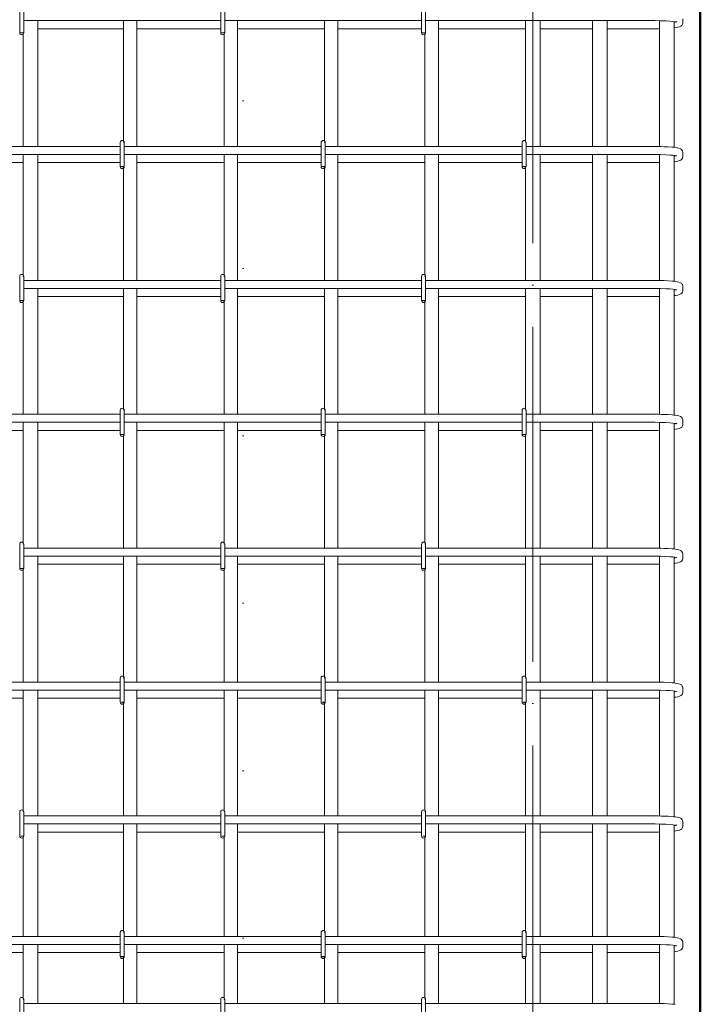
# Model space of a CAD drawing. Header units: millimetres. Extents: x -2150 to 10247, y -118926 to 7424.
# Tile 7 of 30: x -766 to 250, y 707 to 2177. Entities that reach past the tile are written whole.
import ezdxf

# ---------------------------------------------------------------- set-up
doc = ezdxf.new("R2010")
doc.units = ezdxf.units.MM
for name, pattern in [('ADSK_Линия разреза', [500, 0, -250, 0, -250]), ('ADSK_Линия сетки', [625, 500, -62.5, 0, -62.5]), ('ADSK_Пунктирная_п5', [125, 0, -125])]:
    doc.linetypes.add(name, pattern=pattern)
for name, color, linetype, lineweight in [('G-____-____-SYMB', 111, 'ADSK_Пунктирная_п5', 20), ('S-COLS-____-OTLN', 52, 'Continuous', 20), ('S-GRID-____-OTLN', 1, 'Continuous', 9), ('S-RBAR-____-OTLN', 171, 'Continuous', 100)]:
    doc.layers.add(name, color=color, linetype=linetype, lineweight=lineweight)

msp = doc.modelspace()

# ---------------------------------------------------------------- hatches: boundary and pattern name
at = {"layer": 'S-RBAR-____-OTLN', "lineweight": 20}
for points in [[(-760.9997, 2157.3417), (-760.9997, 2158), (-765.9997, 2158), (-762.9997, 2157.605)], [(-460.9997, 2157.3417), (-460.9997, 2158), (-465.9997, 2158), (-462.9997, 2157.605)], [(-160.9997, 2157.3417), (-160.9997, 2158), (-165.9997, 2158), (-162.9997, 2157.605)], [(-610.9997, 1957.3417), (-610.9997, 1958), (-615.8085, 1957.9748), (-612.9997, 1957.605)], [(-310.9997, 1957.3417), (-310.9997, 1958), (-315.8085, 1957.9748), (-312.9997, 1957.605)], [(-10.9997, 1957.3417), (-10.9997, 1958), (-15.8085, 1957.9748), (-12.9997, 1957.605)], [(-760.9997, 1757.3417), (-760.9997, 1758), (-765.4769, 1757.9312), (-762.9997, 1757.605)], [(-460.9997, 1757.3417), (-460.9997, 1758), (-465.4769, 1757.9312), (-462.9997, 1757.605)], [(-160.9997, 1757.3417), (-160.9997, 1758), (-165.4769, 1757.9312), (-162.9997, 1757.605)], [(-610.9997, 1557.3417), (-610.9997, 1558), (-615.1454, 1557.8875), (-612.9997, 1557.605)], [(-310.9997, 1557.3417), (-310.9997, 1558), (-315.1454, 1557.8875), (-312.9997, 1557.605)], [(-10.9997, 1557.3417), (-10.9997, 1558), (-15.1454, 1557.8875), (-12.9997, 1557.605)], [(-760.9997, 1357.3417), (-760.9997, 1358), (-764.8138, 1357.8439), (-762.9997, 1357.605)], [(-460.9997, 1357.3417), (-460.9997, 1358), (-464.8138, 1357.8439), (-462.9997, 1357.605)], [(-160.9997, 1357.3417), (-160.9997, 1358), (-164.8138, 1357.8439), (-162.9997, 1357.605)], [(-610.9997, 1157.3417), (-610.9997, 1158), (-614.4823, 1157.8002), (-612.9997, 1157.605)], [(-310.9997, 1157.3417), (-310.9997, 1158), (-314.4823, 1157.8002), (-312.9997, 1157.605)], [(-10.9997, 1157.3417), (-10.9997, 1158), (-14.4823, 1157.8002), (-12.9997, 1157.605)], [(-760.9997, 957.3417), (-760.9997, 958), (-764.1508, 957.7566), (-762.9997, 957.605)], [(-460.9997, 957.3417), (-460.9997, 958), (-464.1508, 957.7566), (-462.9997, 957.605)], [(-160.9997, 957.3417), (-160.9997, 958), (-164.1508, 957.7566), (-162.9997, 957.605)], [(-610.9997, 777.3417), (-610.9997, 778), (-615.9997, 778), (-612.9997, 777.605)], [(-310.9997, 777.3417), (-310.9997, 778), (-315.9997, 778), (-312.9997, 777.605)], [(-10.9997, 777.3417), (-10.9997, 778), (-15.9997, 778), (-12.9997, 777.605)]]:
    msp.add_hatch(color=256, dxfattribs=at).paths.add_polyline_path(points)

# ---------------------------------------------------------------- linework, layer by layer
at = {"layer": 'G-____-____-SYMB', "linetype": 'ADSK_Линия разреза'}
msp.add_line((-432.5864, 7308.1402), (-432.5864, -1022.1016), dxfattribs=at)
at = {"layer": 'S-COLS-____-OTLN', "lineweight": 50}
msp.add_line((250.0003, 3900), (250.0003, -160), dxfattribs=at)
at = {"layer": 'S-GRID-____-OTLN', "linetype": 'ADSK_Линия сетки'}
msp.add_line((0, -1281.9758), (0, 6568.8308), dxfattribs=at)
at = {"layer": 'S-RBAR-____-OTLN', "lineweight": 20}
for p, q in [((-765.9997, 2194), (-765.9997, 2158)), ((-759.9997, 2194), (-759.9997, 2158)), ((-465.9997, 2194), (-465.9997, 2158)), ((-459.9997, 2194), (-459.9997, 2158)), ((-165.9997, 2194), (-165.9997, 2158)), ((-159.9997, 2194), (-159.9997, 2158)), ((223.9089, 2173.1187), (223.9089, 2178.8813)), ((-465.9997, 2176), (-759.9997, 2176)), ((-738.9997, 2176), (-738.9997, 1988)), ((-738.9997, 2164), (-610.9997, 2164)), ((-610.9997, 1996.0981), (-610.9997, 2176)), ((-590.9997, 1988), (-590.9997, 2176)), ((-590.9997, 2164), (-465.9997, 2164)), ((-165.9997, 2176), (-459.9997, 2176)), ((-440.9997, 1988), (-440.9997, 2176)), ((-440.9997, 2164), (-310.9997, 2164)), ((-310.9997, 1996.0981), (-310.9997, 2176)), ((-290.9997, 1988), (-290.9997, 2176)), ((-290.9997, 2164), (-165.9997, 2164)), ((181.9089, 2176), (-159.9997, 2176)), ((-140.9997, 1988), (-140.9997, 2176)), ((-140.9997, 2164), (-10.9997, 2164)), ((-10.9997, 2176), (-10.9997, 1996.0981)), ((11.0003, 2176), (11.0003, 1988)), ((11.0003, 2164), (89.0003, 2164)), ((89.0003, 2176), (89.0003, 1988)), ((111.0003, 2176), (111.0003, 1988)), ((111.0003, 2164), (181.9089, 2164)), ((182.7797, 2175.9991), (181.9089, 2176)), ((181.9089, 2164), (187.2683, 2164.0343)), ((190.5261, 2175.9079), (182.7797, 2175.9991)), ((187.2683, 2164.0343), (189.0003, 2164.0679)), ((189.0003, 2175.9259), (189.0003, 1987.9242)), ((198.6017, 2175.6382), (190.5261, 2175.9079)), ((204.3216, 2175.3072), (198.6017, 2175.6382)), ((209.1075, 2174.8929), (204.3216, 2175.3072)), ((212.6982, 2174.4287), (209.1075, 2174.8929)), ((211.0003, 2174.6482), (211.0003, 1986.7347)), ((211.0003, 2165.2656), (213.382, 2165.6128)), ((211.9089, 2173.1187), (211.9089, 2174.5308)), ((214.7112, 2174.0173), (212.6982, 2174.4287)), ((213.382, 2165.6128), (216.3969, 2166.0523)), ((214.8215, 2173.9888), (214.7112, 2174.0173)), ((216.3969, 2166.0523), (218.7418, 2166.9396)), ((218.7418, 2166.9396), (221.0868, 2167.827)), ((221.0868, 2167.827), (222.3797, 2168.9994)), ((222.3797, 2168.9994), (223.4062, 2170.6562)), ((223.4062, 2170.6562), (223.8469, 2172.2388)), ((223.8469, 2172.2388), (223.9089, 2173.1187)), ((-760.9997, 2158), (-765.9997, 2158)), ((-765.9997, 2158), (-762.9997, 2157.605)), ((-762.9997, 2157.605), (-760.9997, 2157.3417)), ((-760.9997, 2157.3417), (-760.9997, 2158)), ((-760.9997, 2158), (-760.9997, 2157.3417)), ((-760.9997, 2155.9019), (-760.9997, 1988)), ((-460.9997, 2158), (-465.9997, 2158)), ((-465.9997, 2158), (-462.9997, 2157.605)), ((-462.9997, 2157.605), (-460.9997, 2157.3417)), ((-460.9997, 2157.3417), (-460.9997, 2158)), ((-460.9997, 2157.3417), (-460.9997, 2158)), ((-460.9997, 1988), (-460.9997, 2155.9019)), ((-160.9997, 2158), (-165.9997, 2158)), ((-165.9997, 2158), (-162.9997, 2157.605)), ((-162.9997, 2157.605), (-160.9997, 2157.3417)), ((-160.9997, 2157.3417), (-160.9997, 2158)), ((-160.9997, 2157.3417), (-160.9997, 2158)), ((-160.9997, 1988), (-160.9997, 2155.9019)), ((-615.9997, 1988), (-934.0911, 1988)), ((-615.9997, 1994), (-615.9997, 1958)), ((-610.9997, 1994), (-610.9997, 1994.6583)), ((-609.9997, 1994), (-609.9997, 1958)), ((-315.9997, 1988), (-609.9997, 1988)), ((-315.9997, 1994), (-315.9997, 1958)), ((-310.9997, 1994), (-310.9997, 1994.6583)), ((-309.9997, 1994), (-309.9997, 1958)), ((-15.9997, 1988), (-309.9997, 1988)), ((-15.9997, 1994), (-15.9997, 1958)), ((-10.9997, 1994.6583), (-10.9997, 1994)), ((-9.9997, 1994), (-9.9997, 1958)), ((181.9089, 1988), (-9.9997, 1988)), ((187.2683, 1987.9657), (181.9089, 1988)), ((191.5845, 1987.8622), (187.2683, 1987.9657)), ((195.9007, 1987.7587), (191.5845, 1987.8622)), ((202.2562, 1987.4644), (195.9007, 1987.7587)), ((207.8826, 1987.0642), (202.2562, 1987.4644)), ((210.248, 1986.8142), (207.8826, 1987.0642)), ((212.6133, 1986.5642), (210.248, 1986.8142)), ((215.3099, 1986.0601), (212.6133, 1986.5642)), ((218.0064, 1985.556), (215.3099, 1986.0601)), ((-615.9997, 1976), (-934.0911, 1976)), ((-760.9997, 1976), (-760.9997, 1796.0981)), ((-738.9997, 1976), (-738.9997, 1788)), ((-315.9997, 1976), (-609.9997, 1976)), ((-590.9997, 1788), (-590.9997, 1976)), ((-460.9997, 1796.0981), (-460.9997, 1976)), ((-440.9997, 1788), (-440.9997, 1976)), ((-15.9997, 1976), (-309.9997, 1976)), ((-290.9997, 1788), (-290.9997, 1976)), ((-160.9997, 1796.0981), (-160.9997, 1976)), ((-140.9997, 1788), (-140.9997, 1976)), ((181.9089, 1976), (-9.9997, 1976)), ((11.0003, 1976), (11.0003, 1788)), ((89.0003, 1976), (89.0003, 1788)), ((111.0003, 1976), (111.0003, 1788)), ((182.7797, 1975.9991), (181.9089, 1976)), ((190.5261, 1975.9079), (182.7797, 1975.9991)), ((189.0003, 1975.9259), (189.0003, 1787.9242)), ((198.6017, 1975.6382), (190.5261, 1975.9079)), ((204.3216, 1975.3072), (198.6017, 1975.6382)), ((209.1075, 1974.8929), (204.3216, 1975.3072)), ((212.6982, 1974.4287), (209.1075, 1974.8929)), ((211.0003, 1974.6482), (211.0003, 1786.7347)), ((211.9089, 1973.1187), (211.9089, 1974.5308)), ((214.7112, 1974.0173), (212.6982, 1974.4287)), ((214.8215, 1973.9888), (214.7112, 1974.0173)), ((220.5451, 1984.5201), (218.0064, 1985.556)), ((221.6983, 1983.6923), (220.5451, 1984.5201)), ((223.0848, 1981.9941), (221.6983, 1983.6923)), ((223.4062, 1981.3438), (223.0848, 1981.9941)), ((223.8469, 1979.7612), (223.4062, 1981.3438)), ((223.4062, 1970.6562), (223.8469, 1972.2388)), ((223.9089, 1978.8813), (223.8469, 1979.7612)), ((223.8469, 1972.2388), (223.9089, 1973.1187)), ((223.9089, 1973.1187), (223.9089, 1978.8813)), ((-838.9997, 1964), (-760.9997, 1964)), ((-738.9997, 1964), (-615.9997, 1964)), ((-610.9997, 1958), (-615.8085, 1957.9748)), ((-615.8085, 1957.9748), (-612.9997, 1957.605)), ((-612.9997, 1957.605), (-610.9997, 1957.3417)), ((-610.9997, 1957.3417), (-610.9997, 1958)), ((-610.9997, 1957.3417), (-610.9997, 1957.9748)), ((-590.9997, 1964), (-460.9997, 1964)), ((-440.9997, 1964), (-315.9997, 1964)), ((-310.9997, 1958), (-315.8085, 1957.9748)), ((-315.8085, 1957.9748), (-312.9997, 1957.605)), ((-312.9997, 1957.605), (-310.9997, 1957.3417)), ((-310.9997, 1957.3417), (-310.9997, 1958)), ((-310.9997, 1957.3417), (-310.9997, 1957.9748)), ((-290.9997, 1964), (-160.9997, 1964)), ((-140.9997, 1964), (-15.9997, 1964)), ((-10.9997, 1958), (-15.8085, 1957.9748)), ((-15.8085, 1957.9748), (-12.9997, 1957.605)), ((-12.9997, 1957.605), (-10.9997, 1957.3417)), ((-10.9997, 1957.3417), (-10.9997, 1958)), ((-10.9997, 1957.9748), (-10.9997, 1957.3417)), ((11.0003, 1964), (89.0003, 1964)), ((111.0003, 1964), (181.9089, 1964)), ((181.9089, 1964), (187.2683, 1964.0343)), ((187.2683, 1964.0343), (189.0003, 1964.0679)), ((211.0003, 1965.2656), (213.382, 1965.6128)), ((213.382, 1965.6128), (216.3969, 1966.0523)), ((216.3969, 1966.0523), (218.7418, 1966.9396)), ((218.7418, 1966.9396), (221.0868, 1967.827)), ((221.0868, 1967.827), (222.3797, 1968.9994)), ((222.3797, 1968.9994), (223.4062, 1970.6562)), ((-610.9997, 1788), (-610.9997, 1955.9019)), ((-310.9997, 1788), (-310.9997, 1955.9019)), ((-10.9997, 1955.9019), (-10.9997, 1788)), ((-760.9997, 1794.6583), (-760.9997, 1794)), ((-460.9997, 1794), (-460.9997, 1794.6583)), ((-160.9997, 1794), (-160.9997, 1794.6583)), ((-765.9997, 1794), (-765.9997, 1758)), ((-759.9997, 1794), (-759.9997, 1758)), ((-465.9997, 1788), (-759.9997, 1788)), ((-465.9997, 1794), (-465.9997, 1758)), ((-459.9997, 1794), (-459.9997, 1758)), ((-165.9997, 1788), (-459.9997, 1788)), ((-165.9997, 1794), (-165.9997, 1758)), ((-159.9997, 1794), (-159.9997, 1758)), ((181.9089, 1788), (-159.9997, 1788)), ((187.2683, 1787.9657), (181.9089, 1788)), ((191.5845, 1787.8622), (187.2683, 1787.9657)), ((195.9007, 1787.7587), (191.5845, 1787.8622)), ((202.2562, 1787.4644), (195.9007, 1787.7587)), ((207.8826, 1787.0642), (202.2562, 1787.4644)), ((210.248, 1786.8142), (207.8826, 1787.0642)), ((212.6133, 1786.5642), (210.248, 1786.8142)), ((215.3099, 1786.0601), (212.6133, 1786.5642)), ((218.0064, 1785.556), (215.3099, 1786.0601)), ((220.5451, 1784.5201), (218.0064, 1785.556)), ((221.6983, 1783.6923), (220.5451, 1784.5201)), ((223.0848, 1781.9941), (221.6983, 1783.6923)), ((223.4062, 1781.3438), (223.0848, 1781.9941)), ((223.8469, 1779.7612), (223.4062, 1781.3438)), ((223.9089, 1778.8813), (223.8469, 1779.7612)), ((-465.9997, 1776), (-759.9997, 1776)), ((-738.9997, 1776), (-738.9997, 1588)), ((-610.9997, 1596.0981), (-610.9997, 1776)), ((-590.9997, 1588), (-590.9997, 1776)), ((-165.9997, 1776), (-459.9997, 1776)), ((-440.9997, 1588), (-440.9997, 1776)), ((-310.9997, 1596.0981), (-310.9997, 1776)), ((-290.9997, 1588), (-290.9997, 1776)), ((181.9089, 1776), (-159.9997, 1776)), ((-140.9997, 1588), (-140.9997, 1776)), ((-10.9997, 1776), (-10.9997, 1596.0981)), ((11.0003, 1776), (11.0003, 1588)), ((89.0003, 1776), (89.0003, 1588)), ((111.0003, 1776), (111.0003, 1588)), ((182.7797, 1775.9991), (181.9089, 1776)), ((190.5261, 1775.9079), (182.7797, 1775.9991)), ((189.0003, 1775.9259), (189.0003, 1587.9242)), ((198.6017, 1775.6382), (190.5261, 1775.9079)), ((204.3216, 1775.3072), (198.6017, 1775.6382)), ((209.1075, 1774.8929), (204.3216, 1775.3072)), ((212.6982, 1774.4287), (209.1075, 1774.8929)), ((211.0003, 1774.6482), (211.0003, 1586.7347)), ((211.0003, 1765.2656), (213.382, 1765.6128)), ((211.9089, 1773.1187), (211.9089, 1774.5308)), ((214.7112, 1774.0173), (212.6982, 1774.4287)), ((213.382, 1765.6128), (216.3969, 1766.0523)), ((214.8215, 1773.9888), (214.7112, 1774.0173)), ((216.3969, 1766.0523), (218.7418, 1766.9396)), ((218.7418, 1766.9396), (221.0868, 1767.827)), ((221.0868, 1767.827), (222.3797, 1768.9994)), ((222.3797, 1768.9994), (223.4062, 1770.6562)), ((223.4062, 1770.6562), (223.8469, 1772.2388)), ((223.8469, 1772.2388), (223.9089, 1773.1187)), ((223.9089, 1773.1187), (223.9089, 1778.8813)), ((-760.9997, 1758), (-765.4769, 1757.9312)), ((-765.4769, 1757.9312), (-762.9997, 1757.605)), ((-762.9997, 1757.605), (-760.9997, 1757.3417)), ((-760.9997, 1757.3417), (-760.9997, 1758)), ((-760.9997, 1757.9312), (-760.9997, 1757.3417)), ((-760.9997, 1755.9019), (-760.9997, 1588)), ((-738.9997, 1764), (-610.9997, 1764)), ((-590.9997, 1764), (-465.9997, 1764)), ((-460.9997, 1758), (-465.4769, 1757.9312)), ((-465.4769, 1757.9312), (-462.9997, 1757.605)), ((-462.9997, 1757.605), (-460.9997, 1757.3417)), ((-460.9997, 1757.3417), (-460.9997, 1758)), ((-460.9997, 1757.3417), (-460.9997, 1757.9312)), ((-460.9997, 1588), (-460.9997, 1755.9019)), ((-440.9997, 1764), (-310.9997, 1764)), ((-290.9997, 1764), (-165.9997, 1764)), ((-160.9997, 1758), (-165.4769, 1757.9312)), ((-165.4769, 1757.9312), (-162.9997, 1757.605)), ((-162.9997, 1757.605), (-160.9997, 1757.3417)), ((-160.9997, 1757.3417), (-160.9997, 1758)), ((-160.9997, 1757.3417), (-160.9997, 1757.9312)), ((-160.9997, 1588), (-160.9997, 1755.9019)), ((-140.9997, 1764), (-10.9997, 1764)), ((11.0003, 1764), (89.0003, 1764)), ((111.0003, 1764), (181.9089, 1764)), ((181.9089, 1764), (187.2683, 1764.0343)), ((187.2683, 1764.0343), (189.0003, 1764.0679)), ((-615.9997, 1594), (-615.9997, 1558)), ((-610.9997, 1594), (-610.9997, 1594.6583)), ((-609.9997, 1594), (-609.9997, 1558)), ((-315.9997, 1594), (-315.9997, 1558)), ((-310.9997, 1594), (-310.9997, 1594.6583)), ((-309.9997, 1594), (-309.9997, 1558)), ((-15.9997, 1594), (-15.9997, 1558)), ((-10.9997, 1594.6583), (-10.9997, 1594)), ((-9.9997, 1594), (-9.9997, 1558)), ((-615.9997, 1588), (-934.0911, 1588)), ((-615.9997, 1576), (-934.0911, 1576)), ((-760.9997, 1576), (-760.9997, 1396.0981)), ((-738.9997, 1576), (-738.9997, 1388)), ((-315.9997, 1588), (-609.9997, 1588)), ((-315.9997, 1576), (-609.9997, 1576)), ((-590.9997, 1388), (-590.9997, 1576)), ((-460.9997, 1396.0981), (-460.9997, 1576)), ((-440.9997, 1388), (-440.9997, 1576)), ((-15.9997, 1588), (-309.9997, 1588)), ((-15.9997, 1576), (-309.9997, 1576)), ((-290.9997, 1388), (-290.9997, 1576)), ((-160.9997, 1396.0981), (-160.9997, 1576)), ((-140.9997, 1388), (-140.9997, 1576)), ((181.9089, 1588), (-9.9997, 1588)), ((181.9089, 1576), (-9.9997, 1576)), ((11.0003, 1576), (11.0003, 1388)), ((89.0003, 1576), (89.0003, 1388)), ((111.0003, 1576), (111.0003, 1388)), ((187.2683, 1587.9657), (181.9089, 1588)), ((182.7797, 1575.9991), (181.9089, 1576)), ((190.5261, 1575.9079), (182.7797, 1575.9991)), ((191.5845, 1587.8622), (187.2683, 1587.9657)), ((189.0003, 1575.9259), (189.0003, 1387.9242)), ((198.6017, 1575.6382), (190.5261, 1575.9079)), ((195.9007, 1587.7587), (191.5845, 1587.8622)), ((202.2562, 1587.4644), (195.9007, 1587.7587)), ((204.3216, 1575.3072), (198.6017, 1575.6382)), ((207.8826, 1587.0642), (202.2562, 1587.4644)), ((209.1075, 1574.8929), (204.3216, 1575.3072)), ((210.248, 1586.8142), (207.8826, 1587.0642)), ((212.6982, 1574.4287), (209.1075, 1574.8929)), ((212.6133, 1586.5642), (210.248, 1586.8142)), ((211.0003, 1574.6482), (211.0003, 1386.7347)), ((211.9089, 1573.1187), (211.9089, 1574.5308)), ((215.3099, 1586.0601), (212.6133, 1586.5642)), ((214.7112, 1574.0173), (212.6982, 1574.4287)), ((214.8215, 1573.9888), (214.7112, 1574.0173)), ((218.0064, 1585.556), (215.3099, 1586.0601)), ((220.5451, 1584.5201), (218.0064, 1585.556)), ((221.6983, 1583.6923), (220.5451, 1584.5201)), ((223.0848, 1581.9941), (221.6983, 1583.6923)), ((223.4062, 1581.3438), (223.0848, 1581.9941)), ((223.8469, 1579.7612), (223.4062, 1581.3438)), ((223.9089, 1578.8813), (223.8469, 1579.7612)), ((223.9089, 1573.1187), (223.9089, 1578.8813)), ((-838.9997, 1564), (-760.9997, 1564)), ((-738.9997, 1564), (-615.9997, 1564)), ((-590.9997, 1564), (-460.9997, 1564)), ((-440.9997, 1564), (-315.9997, 1564)), ((-290.9997, 1564), (-160.9997, 1564)), ((-140.9997, 1564), (-15.9997, 1564)), ((11.0003, 1564), (89.0003, 1564)), ((111.0003, 1564), (181.9089, 1564)), ((181.9089, 1564), (187.2683, 1564.0343)), ((187.2683, 1564.0343), (189.0003, 1564.0679)), ((211.0003, 1565.2656), (213.382, 1565.6128)), ((213.382, 1565.6128), (216.3969, 1566.0523)), ((216.3969, 1566.0523), (218.7418, 1566.9396)), ((218.7418, 1566.9396), (221.0868, 1567.827)), ((221.0868, 1567.827), (222.3797, 1568.9994)), ((222.3797, 1568.9994), (223.4062, 1570.6562)), ((223.4062, 1570.6562), (223.8469, 1572.2388)), ((223.8469, 1572.2388), (223.9089, 1573.1187)), ((-610.9997, 1558), (-615.1454, 1557.8875)), ((-615.1454, 1557.8875), (-612.9997, 1557.605)), ((-612.9997, 1557.605), (-610.9997, 1557.3417)), ((-610.9997, 1557.3417), (-610.9997, 1558)), ((-610.9997, 1557.3417), (-610.9997, 1557.8875)), ((-610.9997, 1388), (-610.9997, 1555.9019)), ((-310.9997, 1558), (-315.1454, 1557.8875)), ((-315.1454, 1557.8875), (-312.9997, 1557.605)), ((-312.9997, 1557.605), (-310.9997, 1557.3417)), ((-310.9997, 1557.3417), (-310.9997, 1558)), ((-310.9997, 1557.3417), (-310.9997, 1557.8875)), ((-310.9997, 1388), (-310.9997, 1555.9019)), ((-10.9997, 1558), (-15.1454, 1557.8875)), ((-15.1454, 1557.8875), (-12.9997, 1557.605)), ((-12.9997, 1557.605), (-10.9997, 1557.3417)), ((-10.9997, 1557.3417), (-10.9997, 1558)), ((-10.9997, 1557.8875), (-10.9997, 1557.3417)), ((-10.9997, 1555.9019), (-10.9997, 1388)), ((-765.9997, 1394), (-765.9997, 1358)), ((-760.9997, 1394.6583), (-760.9997, 1394)), ((-759.9997, 1394), (-759.9997, 1358)), ((-465.9997, 1388), (-759.9997, 1388)), ((-465.9997, 1394), (-465.9997, 1358)), ((-460.9997, 1394), (-460.9997, 1394.6583)), ((-459.9997, 1394), (-459.9997, 1358)), ((-165.9997, 1388), (-459.9997, 1388)), ((-165.9997, 1394), (-165.9997, 1358)), ((-160.9997, 1394), (-160.9997, 1394.6583)), ((-159.9997, 1394), (-159.9997, 1358)), ((181.9089, 1388), (-159.9997, 1388)), ((187.2683, 1387.9657), (181.9089, 1388)), ((191.5845, 1387.8622), (187.2683, 1387.9657)), ((195.9007, 1387.7587), (191.5845, 1387.8622)), ((202.2562, 1387.4644), (195.9007, 1387.7587)), ((207.8826, 1387.0642), (202.2562, 1387.4644)), ((210.248, 1386.8142), (207.8826, 1387.0642)), ((212.6133, 1386.5642), (210.248, 1386.8142)), ((215.3099, 1386.0601), (212.6133, 1386.5642)), ((218.0064, 1385.556), (215.3099, 1386.0601)), ((220.5451, 1384.5201), (218.0064, 1385.556)), ((221.6983, 1383.6923), (220.5451, 1384.5201)), ((223.0848, 1381.9941), (221.6983, 1383.6923)), ((-465.9997, 1376), (-759.9997, 1376)), ((-738.9997, 1376), (-738.9997, 1188)), ((-610.9997, 1196.0981), (-610.9997, 1376)), ((-590.9997, 1188), (-590.9997, 1376)), ((-165.9997, 1376), (-459.9997, 1376)), ((-440.9997, 1188), (-440.9997, 1376)), ((-310.9997, 1196.0981), (-310.9997, 1376)), ((-290.9997, 1188), (-290.9997, 1376)), ((181.9089, 1376), (-159.9997, 1376)), ((-140.9997, 1188), (-140.9997, 1376)), ((-10.9997, 1376), (-10.9997, 1196.0981)), ((11.0003, 1376), (11.0003, 1188)), ((89.0003, 1376), (89.0003, 1188)), ((111.0003, 1376), (111.0003, 1188)), ((182.7797, 1375.9991), (181.9089, 1376)), ((190.5261, 1375.9079), (182.7797, 1375.9991)), ((189.0003, 1375.9259), (189.0003, 1187.9242)), ((198.6017, 1375.6382), (190.5261, 1375.9079)), ((204.3216, 1375.3072), (198.6017, 1375.6382)), ((209.1075, 1374.8929), (204.3216, 1375.3072)), ((212.6982, 1374.4287), (209.1075, 1374.8929)), ((211.0003, 1374.6482), (211.0003, 1186.7347)), ((211.9089, 1373.1187), (211.9089, 1374.5308)), ((214.7112, 1374.0173), (212.6982, 1374.4287)), ((214.8215, 1373.9888), (214.7112, 1374.0173)), ((221.0868, 1367.827), (222.3797, 1368.9994)), ((222.3797, 1368.9994), (223.4062, 1370.6562)), ((223.4062, 1381.3438), (223.0848, 1381.9941)), ((223.8469, 1379.7612), (223.4062, 1381.3438)), ((223.4062, 1370.6562), (223.8469, 1372.2388)), ((223.9089, 1378.8813), (223.8469, 1379.7612)), ((223.8469, 1372.2388), (223.9089, 1373.1187)), ((223.9089, 1373.1187), (223.9089, 1378.8813)), ((-760.9997, 1358), (-764.8138, 1357.8439)), ((-764.8138, 1357.8439), (-762.9997, 1357.605)), ((-762.9997, 1357.605), (-760.9997, 1357.3417)), ((-760.9997, 1357.3417), (-760.9997, 1358)), ((-760.9997, 1357.8439), (-760.9997, 1357.3417)), ((-760.9997, 1355.9019), (-760.9997, 1188)), ((-738.9997, 1364), (-610.9997, 1364)), ((-590.9997, 1364), (-465.9997, 1364)), ((-460.9997, 1358), (-464.8138, 1357.8439)), ((-464.8138, 1357.8439), (-462.9997, 1357.605)), ((-462.9997, 1357.605), (-460.9997, 1357.3417)), ((-460.9997, 1357.3417), (-460.9997, 1358)), ((-460.9997, 1357.3417), (-460.9997, 1357.8439)), ((-460.9997, 1188), (-460.9997, 1355.9019)), ((-440.9997, 1364), (-310.9997, 1364)), ((-290.9997, 1364), (-165.9997, 1364)), ((-160.9997, 1358), (-164.8138, 1357.8439)), ((-164.8138, 1357.8439), (-162.9997, 1357.605)), ((-162.9997, 1357.605), (-160.9997, 1357.3417)), ((-160.9997, 1357.3417), (-160.9997, 1358)), ((-160.9997, 1357.3417), (-160.9997, 1357.8439)), ((-160.9997, 1188), (-160.9997, 1355.9019)), ((-140.9997, 1364), (-10.9997, 1364)), ((11.0003, 1364), (89.0003, 1364)), ((111.0003, 1364), (181.9089, 1364)), ((181.9089, 1364), (187.2683, 1364.0343)), ((187.2683, 1364.0343), (189.0003, 1364.0679)), ((211.0003, 1365.2656), (213.382, 1365.6128)), ((213.382, 1365.6128), (216.3969, 1366.0523)), ((216.3969, 1366.0523), (218.7418, 1366.9396)), ((218.7418, 1366.9396), (221.0868, 1367.827)), ((-615.9997, 1194), (-615.9997, 1158)), ((-610.9997, 1194), (-610.9997, 1194.6583)), ((-609.9997, 1194), (-609.9997, 1158)), ((-315.9997, 1194), (-315.9997, 1158)), ((-310.9997, 1194), (-310.9997, 1194.6583)), ((-309.9997, 1194), (-309.9997, 1158)), ((-15.9997, 1194), (-15.9997, 1158)), ((-10.9997, 1194.6583), (-10.9997, 1194)), ((-9.9997, 1194), (-9.9997, 1158)), ((-615.9997, 1188), (-934.0911, 1188)), ((-315.9997, 1188), (-609.9997, 1188)), ((-15.9997, 1188), (-309.9997, 1188)), ((181.9089, 1188), (-9.9997, 1188)), ((187.2683, 1187.9657), (181.9089, 1188)), ((191.5845, 1187.8622), (187.2683, 1187.9657)), ((195.9007, 1187.7587), (191.5845, 1187.8622)), ((202.2562, 1187.4644), (195.9007, 1187.7587)), ((207.8826, 1187.0642), (202.2562, 1187.4644)), ((210.248, 1186.8142), (207.8826, 1187.0642)), ((212.6133, 1186.5642), (210.248, 1186.8142)), ((215.3099, 1186.0601), (212.6133, 1186.5642)), ((218.0064, 1185.556), (215.3099, 1186.0601)), ((220.5451, 1184.5201), (218.0064, 1185.556)), ((221.6983, 1183.6923), (220.5451, 1184.5201)), ((223.0848, 1181.9941), (221.6983, 1183.6923)), ((223.4062, 1181.3438), (223.0848, 1181.9941)), ((223.8469, 1179.7612), (223.4062, 1181.3438)), ((223.9089, 1178.8813), (223.8469, 1179.7612)), ((223.9089, 1173.1187), (223.9089, 1178.8813)), ((-615.9997, 1176), (-934.0911, 1176)), ((-838.9997, 1164), (-760.9997, 1164)), ((-760.9997, 1176), (-760.9997, 996.0981)), ((-738.9997, 1176), (-738.9997, 988)), ((-738.9997, 1164), (-615.9997, 1164)), ((-315.9997, 1176), (-609.9997, 1176)), ((-590.9997, 988), (-590.9997, 1176)), ((-590.9997, 1164), (-460.9997, 1164)), ((-460.9997, 996.0981), (-460.9997, 1176)), ((-440.9997, 988), (-440.9997, 1176)), ((-440.9997, 1164), (-315.9997, 1164)), ((-15.9997, 1176), (-309.9997, 1176)), ((-290.9997, 988), (-290.9997, 1176)), ((-290.9997, 1164), (-160.9997, 1164)), ((-160.9997, 996.0981), (-160.9997, 1176)), ((-140.9997, 988), (-140.9997, 1176)), ((-140.9997, 1164), (-15.9997, 1164)), ((181.9089, 1176), (-9.9997, 1176)), ((11.0003, 1176), (11.0003, 988)), ((11.0003, 1164), (89.0003, 1164)), ((89.0003, 1176), (89.0003, 988)), ((111.0003, 1176), (111.0003, 988)), ((111.0003, 1164), (181.9089, 1164)), ((182.7797, 1175.9991), (181.9089, 1176)), ((181.9089, 1164), (187.2683, 1164.0343)), ((190.5261, 1175.9079), (182.7797, 1175.9991)), ((187.2683, 1164.0343), (189.0003, 1164.0679)), ((189.0003, 1175.9259), (189.0003, 987.9242)), ((198.6017, 1175.6382), (190.5261, 1175.9079)), ((204.3216, 1175.3072), (198.6017, 1175.6382)), ((209.1075, 1174.8929), (204.3216, 1175.3072)), ((212.6982, 1174.4287), (209.1075, 1174.8929)), ((211.0003, 1174.6482), (211.0003, 986.7347)), ((211.0003, 1165.2656), (213.382, 1165.6128)), ((211.9089, 1173.1187), (211.9089, 1174.5308)), ((214.7112, 1174.0173), (212.6982, 1174.4287)), ((213.382, 1165.6128), (216.3969, 1166.0523)), ((214.8215, 1173.9888), (214.7112, 1174.0173)), ((216.3969, 1166.0523), (218.7418, 1166.9396)), ((218.7418, 1166.9396), (221.0868, 1167.827)), ((221.0868, 1167.827), (222.3797, 1168.9994)), ((222.3797, 1168.9994), (223.4062, 1170.6562)), ((223.4062, 1170.6562), (223.8469, 1172.2388)), ((223.8469, 1172.2388), (223.9089, 1173.1187)), ((-610.9997, 1158), (-614.4823, 1157.8002)), ((-614.4823, 1157.8002), (-612.9997, 1157.605)), ((-612.9997, 1157.605), (-610.9997, 1157.3417)), ((-610.9997, 1157.3417), (-610.9997, 1158)), ((-610.9997, 1157.3417), (-610.9997, 1157.8002)), ((-610.9997, 988), (-610.9997, 1155.9019)), ((-310.9997, 1158), (-314.4823, 1157.8002)), ((-314.4823, 1157.8002), (-312.9997, 1157.605)), ((-312.9997, 1157.605), (-310.9997, 1157.3417)), ((-310.9997, 1157.3417), (-310.9997, 1158)), ((-310.9997, 1157.3417), (-310.9997, 1157.8002)), ((-310.9997, 988), (-310.9997, 1155.9019)), ((-10.9997, 1158), (-14.4823, 1157.8002)), ((-14.4823, 1157.8002), (-12.9997, 1157.605)), ((-12.9997, 1157.605), (-10.9997, 1157.3417)), ((-10.9997, 1157.3417), (-10.9997, 1158)), ((-10.9997, 1157.8002), (-10.9997, 1157.3417)), ((-10.9997, 1155.9019), (-10.9997, 988)), ((-765.9997, 994), (-765.9997, 958)), ((-760.9997, 994.6583), (-760.9997, 994)), ((-759.9997, 994), (-759.9997, 958)), ((-465.9997, 988), (-759.9997, 988)), ((-465.9997, 994), (-465.9997, 958)), ((-460.9997, 994), (-460.9997, 994.6583)), ((-459.9997, 994), (-459.9997, 958)), ((-165.9997, 988), (-459.9997, 988)), ((-165.9997, 994), (-165.9997, 958)), ((-160.9997, 994), (-160.9997, 994.6583)), ((-159.9997, 994), (-159.9997, 958)), ((181.9089, 988), (-159.9997, 988)), ((187.2683, 987.9657), (181.9089, 988)), ((191.5845, 987.8622), (187.2683, 987.9657)), ((195.9007, 987.7587), (191.5845, 987.8622)), ((202.2562, 987.4644), (195.9007, 987.7587)), ((207.8826, 987.0642), (202.2562, 987.4644)), ((210.248, 986.8142), (207.8826, 987.0642)), ((212.6133, 986.5642), (210.248, 986.8142)), ((215.3099, 986.0601), (212.6133, 986.5642)), ((218.0064, 985.556), (215.3099, 986.0601)), ((220.5451, 984.5201), (218.0064, 985.556)), ((-465.9997, 976), (-759.9997, 976)), ((-738.9997, 976), (-738.9997, 808)), ((-610.9997, 816.0981), (-610.9997, 976)), ((-590.9997, 808), (-590.9997, 976)), ((-165.9997, 976), (-459.9997, 976)), ((-440.9997, 808), (-440.9997, 976)), ((-310.9997, 816.0981), (-310.9997, 976)), ((-290.9997, 808), (-290.9997, 976)), ((181.9089, 976), (-159.9997, 976)), ((-140.9997, 808), (-140.9997, 976)), ((-10.9997, 976), (-10.9997, 816.0981)), ((11.0003, 976), (11.0003, 808)), ((89.0003, 976), (89.0003, 808)), ((111.0003, 976), (111.0003, 808)), ((182.7797, 975.9991), (181.9089, 976)), ((190.5261, 975.9079), (182.7797, 975.9991)), ((189.0003, 975.9259), (189.0003, 807.9242)), ((198.6017, 975.6382), (190.5261, 975.9079)), ((204.3216, 975.3072), (198.6017, 975.6382)), ((209.1075, 974.8929), (204.3216, 975.3072)), ((212.6982, 974.4287), (209.1075, 974.8929)), ((211.0003, 974.6482), (211.0003, 806.7347)), ((211.9089, 973.1187), (211.9089, 974.5308)), ((214.7112, 974.0173), (212.6982, 974.4287)), ((214.8215, 973.9888), (214.7112, 974.0173)), ((221.6983, 983.6923), (220.5451, 984.5201)), ((223.0848, 981.9941), (221.6983, 983.6923)), ((223.4062, 981.3438), (223.0848, 981.9941)), ((223.8469, 979.7612), (223.4062, 981.3438)), ((223.4062, 970.6562), (223.8469, 972.2388)), ((223.9089, 978.8813), (223.8469, 979.7612)), ((223.8469, 972.2388), (223.9089, 973.1187)), ((223.9089, 973.1187), (223.9089, 978.8813)), ((-760.9997, 958), (-764.1508, 957.7566)), ((-764.1508, 957.7566), (-762.9997, 957.605)), ((-762.9997, 957.605), (-760.9997, 957.3417)), ((-760.9997, 957.3417), (-760.9997, 958)), ((-760.9997, 957.7566), (-760.9997, 957.3417)), ((-738.9997, 964), (-610.9997, 964)), ((-590.9997, 964), (-465.9997, 964)), ((-460.9997, 958), (-464.1508, 957.7566)), ((-464.1508, 957.7566), (-462.9997, 957.605)), ((-462.9997, 957.605), (-460.9997, 957.3417)), ((-460.9997, 957.3417), (-460.9997, 958)), ((-460.9997, 957.3417), (-460.9997, 957.7566)), ((-440.9997, 964), (-310.9997, 964)), ((-290.9997, 964), (-165.9997, 964)), ((-160.9997, 958), (-164.1508, 957.7566)), ((-164.1508, 957.7566), (-162.9997, 957.605)), ((-162.9997, 957.605), (-160.9997, 957.3417)), ((-160.9997, 957.3417), (-160.9997, 958)), ((-160.9997, 957.3417), (-160.9997, 957.7566)), ((-140.9997, 964), (-10.9997, 964)), ((11.0003, 964), (89.0003, 964)), ((111.0003, 964), (181.9089, 964)), ((181.9089, 964), (187.2683, 964.0343)), ((187.2683, 964.0343), (189.0003, 964.0679)), ((211.0003, 965.2656), (213.382, 965.6128)), ((213.382, 965.6128), (216.3969, 966.0523)), ((216.3969, 966.0523), (218.7418, 966.9396)), ((218.7418, 966.9396), (221.0868, 967.827)), ((221.0868, 967.827), (222.3797, 968.9994)), ((222.3797, 968.9994), (223.4062, 970.6562)), ((-760.9997, 955.9019), (-760.9997, 808)), ((-460.9997, 808), (-460.9997, 955.9019)), ((-160.9997, 808), (-160.9997, 955.9019)), ((-615.9997, 814), (-615.9997, 778)), ((-610.9997, 814), (-610.9997, 814.6583)), ((-609.9997, 814), (-609.9997, 778)), ((-315.9997, 814), (-315.9997, 778)), ((-310.9997, 814), (-310.9997, 814.6583)), ((-309.9997, 814), (-309.9997, 778)), ((-15.9997, 814), (-15.9997, 778)), ((-10.9997, 814.6583), (-10.9997, 814)), ((-9.9997, 814), (-9.9997, 778)), ((-615.9997, 808), (-934.0911, 808)), ((-615.9997, 796), (-934.0911, 796)), ((-760.9997, 796), (-760.9997, 716.0981)), ((-738.9997, 796), (-738.9997, 708)), ((-315.9997, 808), (-609.9997, 808)), ((-315.9997, 796), (-609.9997, 796)), ((-590.9997, 708), (-590.9997, 796)), ((-460.9997, 716.0981), (-460.9997, 796)), ((-440.9997, 708), (-440.9997, 796)), ((-15.9997, 808), (-309.9997, 808)), ((-15.9997, 796), (-309.9997, 796)), ((-290.9997, 708), (-290.9997, 796)), ((-160.9997, 716.0981), (-160.9997, 796)), ((-140.9997, 708), (-140.9997, 796)), ((181.9089, 808), (-9.9997, 808)), ((181.9089, 796), (-9.9997, 796)), ((11.0003, 796), (11.0003, 708)), ((89.0003, 796), (89.0003, 708)), ((111.0003, 796), (111.0003, 708)), ((187.2683, 807.9657), (181.9089, 808)), ((182.7797, 795.9991), (181.9089, 796)), ((190.5261, 795.9079), (182.7797, 795.9991)), ((191.5845, 807.8622), (187.2683, 807.9657)), ((189.0003, 795.9259), (189.0003, 707.9242)), ((198.6017, 795.6382), (190.5261, 795.9079)), ((195.9007, 807.7587), (191.5845, 807.8622)), ((202.2562, 807.4644), (195.9007, 807.7587)), ((204.3216, 795.3072), (198.6017, 795.6382)), ((207.8826, 807.0642), (202.2562, 807.4644)), ((209.1075, 794.8929), (204.3216, 795.3072)), ((210.248, 806.8142), (207.8826, 807.0642)), ((212.6982, 794.4287), (209.1075, 794.8929)), ((212.6133, 806.5642), (210.248, 806.8142)), ((211.0003, 794.6482), (211.0003, 706.7347)), ((211.9089, 793.1187), (211.9089, 794.5308)), ((215.3099, 806.0601), (212.6133, 806.5642)), ((214.7112, 794.0173), (212.6982, 794.4287)), ((218.0064, 805.556), (215.3099, 806.0601)), ((220.5451, 804.5201), (218.0064, 805.556)), ((221.6983, 803.6923), (220.5451, 804.5201)), ((223.0848, 801.9941), (221.6983, 803.6923)), ((223.4062, 801.3438), (223.0848, 801.9941)), ((223.8469, 799.7612), (223.4062, 801.3438)), ((223.9089, 798.8813), (223.8469, 799.7612)), ((223.9089, 793.1187), (223.9089, 798.8813)), ((-838.9997, 784), (-760.9997, 784)), ((-738.9997, 784), (-615.9997, 784)), ((-590.9997, 784), (-460.9997, 784)), ((-440.9997, 784), (-315.9997, 784)), ((-290.9997, 784), (-160.9997, 784)), ((-140.9997, 784), (-15.9997, 784)), ((11.0003, 784), (89.0003, 784)), ((111.0003, 784), (181.9089, 784)), ((181.9089, 784), (187.2683, 784.0343)), ((187.2683, 784.0343), (189.0003, 784.0679)), ((211.0003, 785.2656), (213.382, 785.6128)), ((213.382, 785.6128), (216.3969, 786.0523)), ((214.8215, 793.9888), (214.7112, 794.0173)), ((216.3969, 786.0523), (218.7418, 786.9396)), ((218.7418, 786.9396), (221.0868, 787.827)), ((221.0868, 787.827), (222.3797, 788.9994)), ((222.3797, 788.9994), (223.4062, 790.6562)), ((223.4062, 790.6562), (223.8469, 792.2388)), ((223.8469, 792.2388), (223.9089, 793.1187)), ((-610.9997, 778), (-615.9997, 778)), ((-615.9997, 778), (-612.9997, 777.605)), ((-612.9997, 777.605), (-610.9997, 777.3417)), ((-610.9997, 777.3417), (-610.9997, 778)), ((-610.9997, 777.3417), (-610.9997, 778)), ((-610.9997, 708), (-610.9997, 775.9019)), ((-310.9997, 778), (-315.9997, 778)), ((-315.9997, 778), (-312.9997, 777.605)), ((-312.9997, 777.605), (-310.9997, 777.3417)), ((-310.9997, 777.3417), (-310.9997, 778)), ((-310.9997, 777.3417), (-310.9997, 778)), ((-310.9997, 708), (-310.9997, 775.9019)), ((-10.9997, 778), (-15.9997, 778)), ((-15.9997, 778), (-12.9997, 777.605)), ((-12.9997, 777.605), (-10.9997, 777.3417)), ((-10.9997, 777.3417), (-10.9997, 778)), ((-10.9997, 778), (-10.9997, 777.3417)), ((-10.9997, 775.9019), (-10.9997, 708)), ((-765.9997, 714), (-765.9997, 678)), ((-760.9997, 714.6583), (-760.9997, 714)), ((-759.9997, 714), (-759.9997, 678)), ((-465.9997, 708), (-759.9997, 708)), ((-465.9997, 714), (-465.9997, 678)), ((-460.9997, 714), (-460.9997, 714.6583)), ((-459.9997, 714), (-459.9997, 678)), ((-165.9997, 708), (-459.9997, 708)), ((-165.9997, 714), (-165.9997, 678)), ((-160.9997, 714), (-160.9997, 714.6583)), ((-159.9997, 714), (-159.9997, 678)), ((181.9089, 708), (-159.9997, 708)), ((187.2683, 707.9657), (181.9089, 708)), ((191.5845, 707.8622), (187.2683, 707.9657)), ((195.9007, 707.7587), (191.5845, 707.8622)), ((202.2562, 707.4644), (195.9007, 707.7587)), ((207.8826, 707.0642), (202.2562, 707.4644)), ((210.248, 706.8142), (207.8826, 707.0642)), ((212.6133, 706.5642), (210.248, 706.8142))]:
    msp.add_line(p, q, dxfattribs=at)
for centre, start, end in [((-762.9997, 2158), 180, 360), ((-762.9997, 2158), 210, 240), ((-762.9997, 2158), 300, 312.0710678), ((-462.9997, 2158), 180, 0), ((-462.9997, 2158), 210, 240), ((-462.9997, 2158), 300, 312.0710678), ((-162.9997, 2158), 180, 0), ((-162.9997, 2158), 210, 240), ((-162.9997, 2158), 300, 312.0710678), ((-612.9997, 1994), 0, 180), ((-612.9997, 1994), 120, 150), ((-612.9997, 1994), 47.9289322, 60), ((-312.9997, 1994), 0, 180), ((-312.9997, 1994), 120, 150), ((-312.9997, 1994), 47.9289322, 60), ((-12.9997, 1994), 0, 180), ((-12.9997, 1994), 120, 150), ((-12.9997, 1994), 47.9289322, 60), ((-612.9997, 1958), 180, 0), ((-612.9997, 1958), 210, 240), ((-312.9997, 1958), 180, 0), ((-312.9997, 1958), 210, 240), ((-12.9997, 1958), 180, 360), ((-12.9997, 1958), 210, 240), ((-612.9997, 1958), 300, 312.0710678), ((-312.9997, 1958), 300, 312.0710678), ((-12.9997, 1958), 300, 312.0710678), ((-762.9997, 1794), 0, 180), ((-762.9997, 1794), 120, 150), ((-762.9997, 1794), 47.9289322, 60), ((-462.9997, 1794), 0, 180), ((-462.9997, 1794), 120, 150), ((-462.9997, 1794), 47.9289322, 60), ((-162.9997, 1794), 0, 180), ((-162.9997, 1794), 120, 150), ((-162.9997, 1794), 47.9289322, 60), ((-762.9997, 1758), 180, 0), ((-762.9997, 1758), 210, 240), ((-762.9997, 1758), 300, 312.0710678), ((-462.9997, 1758), 180, 0), ((-462.9997, 1758), 210, 240), ((-462.9997, 1758), 300, 312.0710678), ((-162.9997, 1758), 180, 0), ((-162.9997, 1758), 210, 240), ((-162.9997, 1758), 300, 312.0710678), ((-612.9997, 1594), 360, 180), ((-612.9997, 1594), 120, 150), ((-612.9997, 1594), 47.9289322, 60), ((-312.9997, 1594), 0, 180), ((-312.9997, 1594), 120, 150), ((-312.9997, 1594), 47.9289322, 60), ((-12.9997, 1594), 0, 180), ((-12.9997, 1594), 120, 150), ((-12.9997, 1594), 47.9289322, 60), ((-612.9997, 1558), 180, 0), ((-612.9997, 1558), 210, 240), ((-612.9997, 1558), 300, 312.0710678), ((-312.9997, 1558), 180, 0), ((-312.9997, 1558), 210, 240), ((-312.9997, 1558), 300, 312.0710678), ((-12.9997, 1558), 180, 360), ((-12.9997, 1558), 210, 240), ((-12.9997, 1558), 300, 312.0710678), ((-762.9997, 1394), 0, 180), ((-762.9997, 1394), 120, 150), ((-762.9997, 1394), 47.9289322, 60), ((-462.9997, 1394), 0, 180), ((-462.9997, 1394), 120, 150), ((-462.9997, 1394), 47.9289322, 60), ((-162.9997, 1394), 0, 180), ((-162.9997, 1394), 120, 150), ((-162.9997, 1394), 47.9289322, 60), ((-762.9997, 1358), 180, 0), ((-762.9997, 1358), 210, 240), ((-762.9997, 1358), 300, 312.0710678), ((-462.9997, 1358), 180, 0), ((-462.9997, 1358), 210, 240), ((-462.9997, 1358), 300, 312.0710678), ((-162.9997, 1358), 180, 0), ((-162.9997, 1358), 210, 240), ((-162.9997, 1358), 300, 312.0710678), ((-612.9997, 1194), 0, 180), ((-612.9997, 1194), 120, 150), ((-612.9997, 1194), 47.9289322, 60), ((-312.9997, 1194), 0, 180), ((-312.9997, 1194), 120, 150), ((-312.9997, 1194), 47.9289322, 60), ((-12.9997, 1194), 0, 180), ((-12.9997, 1194), 120, 150), ((-12.9997, 1194), 47.9289322, 60), ((-612.9997, 1158), 180, 0), ((-612.9997, 1158), 210, 240), ((-612.9997, 1158), 300, 312.0710678), ((-312.9997, 1158), 180, 0), ((-312.9997, 1158), 210, 240), ((-312.9997, 1158), 300, 312.0710678), ((-12.9997, 1158), 180, 360), ((-12.9997, 1158), 210, 240), ((-12.9997, 1158), 300, 312.0710678), ((-762.9997, 994), 0, 180), ((-762.9997, 994), 120, 150), ((-762.9997, 994), 47.9289322, 60), ((-462.9997, 994), 0, 180), ((-462.9997, 994), 120, 150), ((-462.9997, 994), 47.9289322, 60), ((-162.9997, 994), 0, 180), ((-162.9997, 994), 120, 150), ((-162.9997, 994), 47.9289322, 60), ((-762.9997, 958), 180, 0), ((-762.9997, 958), 210, 240), ((-462.9997, 958), 180, 0), ((-462.9997, 958), 210, 240), ((-162.9997, 958), 180, 0), ((-162.9997, 958), 210, 240), ((-762.9997, 958), 300, 312.0710678), ((-462.9997, 958), 300, 312.0710678), ((-162.9997, 958), 300, 312.0710678), ((-612.9997, 814), 0, 180), ((-612.9997, 814), 120, 150), ((-612.9997, 814), 47.9289322, 60), ((-312.9997, 814), 0, 180), ((-312.9997, 814), 120, 150), ((-312.9997, 814), 47.9289322, 60), ((-12.9997, 814), 0, 180), ((-12.9997, 814), 120, 150), ((-12.9997, 814), 47.9289322, 60), ((-612.9997, 778), 180, 0), ((-612.9997, 778), 210, 240), ((-612.9997, 778), 300, 312.0710678), ((-312.9997, 778), 180, 0), ((-312.9997, 778), 210, 240), ((-312.9997, 778), 300, 312.0710678), ((-12.9997, 778), 180, 360), ((-12.9997, 778), 210, 240), ((-12.9997, 778), 300, 312.0710678), ((-762.9997, 714), 0, 180), ((-762.9997, 714), 120, 150), ((-762.9997, 714), 47.9289322, 60), ((-462.9997, 714), 0, 180), ((-462.9997, 714), 120, 150), ((-462.9997, 714), 47.9289322, 60), ((-162.9997, 714), 0, 180), ((-162.9997, 714), 120, 150), ((-162.9997, 714), 47.9289322, 60)]:
    msp.add_arc(centre, 3, start, end, dxfattribs=at)

doc.saveas('drawing.dxf')
